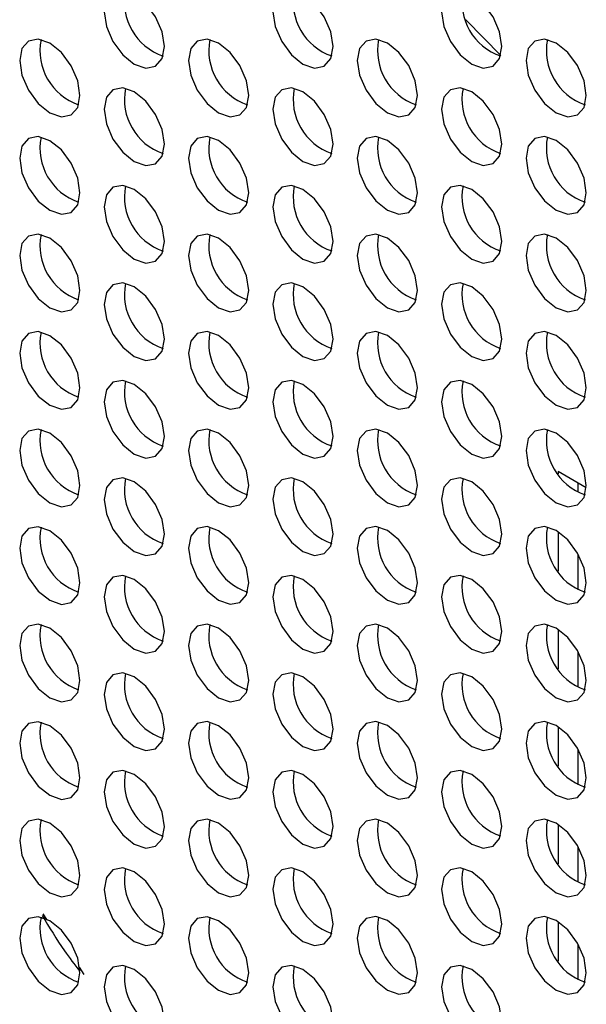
# Model space of a CAD drawing. Header units: millimetres. Extents: x 256 to 1374, y 313 to 1176.
# Tile 175 of 212: x 1176.71 to 1183.36, y 966.56 to 978.1. Entities that reach past the tile are written whole.
import ezdxf

# ---------------------------------------------------------------- set-up
doc = ezdxf.new("R2010")
doc.units = ezdxf.units.MM

msp = doc.modelspace()

# ---------------------------------------------------------------- linework, layer by layer
at = {"color": 7, "linetype": 'Continuous', "lineweight": 30}
for p, q in [((1183.3557, 972.6138), (1183.0266, 972.8038)), ((1183.0266, 972.8038), (1183.0266, 972.7783)), ((1183.2623, 972.5615), (1183.2623, 972.6678)), ((1183.0266, 972.097), (1183.0266, 971.6351)), ((1183.2623, 971.4183), (1183.2623, 971.8311)), ((1183.0266, 970.9538), (1183.0266, 970.492)), ((1183.2623, 970.2751), (1183.2623, 970.6879)), ((1183.0266, 969.8106), (1183.0266, 969.3488)), ((1183.2623, 969.132), (1183.2623, 969.5448)), ((1183.0266, 968.6675), (1183.0266, 968.2056)), ((1183.2623, 967.9888), (1183.2623, 968.4016)), ((1176.9799, 967.6201), (1177.0257, 967.5526)), ((1183.0266, 967.5243), (1183.0266, 967.0625)), ((1183.2623, 966.8457), (1183.2623, 967.2585)), ((1177.4064, 966.9919), (1177.4634, 966.908))]:
    msp.add_line(p, q, dxfattribs=at)
at = {"color": 7, "linetype": 'Continuous', "lineweight": 30, "flags": 128}
for points in [[(1178.4069, 977.786), (1178.38, 977.9578), (1178.3033, 978.1345), (1178.1886, 978.2892), (1178.0533, 978.3984), (1177.918, 978.4454), (1177.8033, 978.4231), (1177.7267, 978.3349), (1177.6998, 978.1942), (1177.7267, 978.0224), (1177.8033, 977.8457), (1177.918, 977.691), (1178.0533, 977.5818), (1178.1886, 977.5348), (1178.3033, 977.5571), (1178.38, 977.6453), (1178.4069, 977.786)], [(1180.3868, 977.7862), (1180.3599, 977.958), (1180.2832, 978.1347), (1180.1685, 978.2894), (1180.0332, 978.3986), (1179.8979, 978.4456), (1179.7832, 978.4233), (1179.7066, 978.3351), (1179.6797, 978.1944), (1179.7066, 978.0226), (1179.7832, 977.8459), (1179.8979, 977.6912), (1180.0332, 977.582), (1180.1685, 977.535), (1180.2832, 977.5573), (1180.3599, 977.6455), (1180.3868, 977.7862)], [(1182.3667, 977.7864), (1182.3398, 977.9582), (1182.2631, 978.1348), (1182.1484, 978.2896), (1182.0131, 978.3987), (1181.8778, 978.4458), (1181.7631, 978.4235), (1181.6865, 978.3353), (1181.6596, 978.1946), (1181.6865, 978.0228), (1181.7631, 977.8461), (1181.8778, 977.6914), (1182.0131, 977.5822), (1182.1484, 977.5352), (1182.2631, 977.5575), (1182.3398, 977.6457), (1182.3667, 977.7864)], [(1182.353, 977.6819), (1181.9454, 978.0959), (1181.943, 978.0983)], [(1177.4169, 977.2143), (1177.39, 977.3861), (1177.3134, 977.5628), (1177.1987, 977.7175), (1177.0634, 977.8267), (1176.9281, 977.8737), (1176.8134, 977.8514), (1176.7367, 977.7632), (1176.7098, 977.6225), (1176.7367, 977.4508), (1176.8134, 977.2741), (1176.9281, 977.1193), (1177.0634, 977.0102), (1177.1987, 976.9631), (1177.3134, 976.9854), (1177.39, 977.0736), (1177.4169, 977.2143)], [(1179.3968, 977.2145), (1179.3699, 977.3863), (1179.2933, 977.563), (1179.1786, 977.7177), (1179.0433, 977.8269), (1178.908, 977.8739), (1178.7933, 977.8516), (1178.7166, 977.7634), (1178.6897, 977.6227), (1178.7166, 977.4509), (1178.7933, 977.2743), (1178.908, 977.1195), (1179.0433, 977.0103), (1179.1786, 976.9633), (1179.2933, 976.9856), (1179.3699, 977.0738), (1179.3968, 977.2145)], [(1181.3767, 977.2147), (1181.3498, 977.3865), (1181.2732, 977.5632), (1181.1585, 977.7179), (1181.0232, 977.8271), (1180.8879, 977.8741), (1180.7732, 977.8518), (1180.6965, 977.7636), (1180.6696, 977.6229), (1180.6965, 977.4511), (1180.7732, 977.2744), (1180.8879, 977.1197), (1181.0232, 977.0105), (1181.1585, 976.9635), (1181.2732, 976.9858), (1181.3498, 977.074), (1181.3767, 977.2147)], [(1183.3566, 977.2149), (1183.3297, 977.3867), (1183.2531, 977.5634), (1183.1384, 977.7181), (1183.0031, 977.8273), (1182.8678, 977.8743), (1182.7531, 977.852), (1182.6764, 977.7638), (1182.6495, 977.6231), (1182.6764, 977.4513), (1182.7531, 977.2746), (1182.8678, 977.1199), (1183.0031, 977.0107), (1183.1384, 976.9637), (1183.2531, 976.986), (1183.3297, 977.0742), (1183.3566, 977.2149)], [(1178.4069, 976.6428), (1178.38, 976.8146), (1178.3033, 976.9913), (1178.1886, 977.146), (1178.0533, 977.2552), (1177.918, 977.3022), (1177.8033, 977.28), (1177.7267, 977.1918), (1177.6998, 977.0511), (1177.7267, 976.8793), (1177.8033, 976.7026), (1177.918, 976.5479), (1178.0533, 976.4387), (1178.1886, 976.3916), (1178.3033, 976.4139), (1178.38, 976.5021), (1178.4069, 976.6428)], [(1180.3868, 976.643), (1180.3599, 976.8148), (1180.2832, 976.9915), (1180.1685, 977.1462), (1180.0332, 977.2554), (1179.8979, 977.3024), (1179.7832, 977.2801), (1179.7066, 977.1919), (1179.6797, 977.0512), (1179.7066, 976.8795), (1179.7832, 976.7028), (1179.8979, 976.5481), (1180.0332, 976.4389), (1180.1685, 976.3918), (1180.2832, 976.4141), (1180.3599, 976.5023), (1180.3868, 976.643)], [(1182.3667, 976.6432), (1182.3398, 976.815), (1182.2631, 976.9917), (1182.1484, 977.1464), (1182.0131, 977.2556), (1181.8778, 977.3026), (1181.7631, 977.2803), (1181.6865, 977.1921), (1181.6596, 977.0514), (1181.6865, 976.8797), (1181.7631, 976.703), (1181.8778, 976.5482), (1182.0131, 976.439), (1182.1484, 976.392), (1182.2631, 976.4143), (1182.3398, 976.5025), (1182.3667, 976.6432)], [(1177.4169, 976.0712), (1177.39, 976.2429), (1177.3134, 976.4196), (1177.1987, 976.5744), (1177.0634, 976.6835), (1176.9281, 976.7306), (1176.8134, 976.7083), (1176.7367, 976.6201), (1176.7098, 976.4794), (1176.7367, 976.3076), (1176.8134, 976.1309), (1176.9281, 975.9762), (1177.0634, 975.867), (1177.1987, 975.82), (1177.3134, 975.8423), (1177.39, 975.9305), (1177.4169, 976.0712)], [(1179.3968, 976.0714), (1179.3699, 976.2431), (1179.2933, 976.4198), (1179.1786, 976.5746), (1179.0433, 976.6837), (1178.908, 976.7308), (1178.7933, 976.7085), (1178.7166, 976.6203), (1178.6897, 976.4796), (1178.7166, 976.3078), (1178.7933, 976.1311), (1178.908, 975.9764), (1179.0433, 975.8672), (1179.1786, 975.8202), (1179.2933, 975.8425), (1179.3699, 975.9307), (1179.3968, 976.0714)], [(1181.3767, 976.0715), (1181.3498, 976.2433), (1181.2732, 976.42), (1181.1585, 976.5747), (1181.0232, 976.6839), (1180.8879, 976.7309), (1180.7732, 976.7087), (1180.6965, 976.6205), (1180.6696, 976.4797), (1180.6965, 976.308), (1180.7732, 976.1313), (1180.8879, 975.9766), (1181.0232, 975.8674), (1181.1585, 975.8204), (1181.2732, 975.8426), (1181.3498, 975.9308), (1181.3767, 976.0715)], [(1183.3566, 976.0717), (1183.3297, 976.2435), (1183.2531, 976.4202), (1183.1384, 976.5749), (1183.0031, 976.6841), (1182.8678, 976.7311), (1182.7531, 976.7088), (1182.6764, 976.6206), (1182.6495, 976.4799), (1182.6764, 976.3082), (1182.7531, 976.1315), (1182.8678, 975.9767), (1183.0031, 975.8676), (1183.1384, 975.8205), (1183.2531, 975.8428), (1183.3297, 975.931), (1183.3566, 976.0717)], [(1178.4069, 975.4997), (1178.38, 975.6715), (1178.3033, 975.8482), (1178.1886, 976.0029), (1178.0533, 976.1121), (1177.918, 976.1591), (1177.8033, 976.1368), (1177.7267, 976.0486), (1177.6998, 975.9079), (1177.7267, 975.7361), (1177.8033, 975.5594), (1177.918, 975.4047), (1178.0533, 975.2955), (1178.1886, 975.2485), (1178.3033, 975.2708), (1178.38, 975.359), (1178.4069, 975.4997)], [(1180.3868, 975.4999), (1180.3599, 975.6716), (1180.2832, 975.8483), (1180.1685, 976.0031), (1180.0332, 976.1123), (1179.8979, 976.1593), (1179.7832, 976.137), (1179.7066, 976.0488), (1179.6797, 975.9081), (1179.7066, 975.7363), (1179.7832, 975.5596), (1179.8979, 975.4049), (1180.0332, 975.2957), (1180.1685, 975.2487), (1180.2832, 975.271), (1180.3599, 975.3592), (1180.3868, 975.4999)], [(1182.3667, 975.5001), (1182.3398, 975.6718), (1182.2631, 975.8485), (1182.1484, 976.0032), (1182.0131, 976.1124), (1181.8778, 976.1595), (1181.7631, 976.1372), (1181.6865, 976.049), (1181.6596, 975.9083), (1181.6865, 975.7365), (1181.7631, 975.5598), (1181.8778, 975.4051), (1182.0131, 975.2959), (1182.1484, 975.2489), (1182.2631, 975.2712), (1182.3398, 975.3594), (1182.3667, 975.5001)], [(1177.4169, 974.928), (1177.39, 975.0998), (1177.3134, 975.2765), (1177.1987, 975.4312), (1177.0634, 975.5404), (1176.9281, 975.5874), (1176.8134, 975.5651), (1176.7367, 975.4769), (1176.7098, 975.3362), (1176.7367, 975.1644), (1176.8134, 974.9878), (1176.9281, 974.833), (1177.0634, 974.7238), (1177.1987, 974.6768), (1177.3134, 974.6991), (1177.39, 974.7873), (1177.4169, 974.928)], [(1179.3968, 974.9282), (1179.3699, 975.1), (1179.2933, 975.2767), (1179.1786, 975.4314), (1179.0433, 975.5406), (1178.908, 975.5876), (1178.7933, 975.5653), (1178.7166, 975.4771), (1178.6897, 975.3364), (1178.7166, 975.1646), (1178.7933, 974.9879), (1178.908, 974.8332), (1179.0433, 974.724), (1179.1786, 974.677), (1179.2933, 974.6993), (1179.3699, 974.7875), (1179.3968, 974.9282)], [(1181.3767, 974.9284), (1181.3498, 975.1002), (1181.2732, 975.2769), (1181.1585, 975.4316), (1181.0232, 975.5408), (1180.8879, 975.5878), (1180.7732, 975.5655), (1180.6965, 975.4773), (1180.6696, 975.3366), (1180.6965, 975.1648), (1180.7732, 974.9881), (1180.8879, 974.8334), (1181.0232, 974.7242), (1181.1585, 974.6772), (1181.2732, 974.6995), (1181.3498, 974.7877), (1181.3767, 974.9284)], [(1183.3566, 974.9286), (1183.3297, 975.1004), (1183.2531, 975.277), (1183.1384, 975.4318), (1183.0031, 975.5409), (1182.8678, 975.588), (1182.7531, 975.5657), (1182.6764, 975.4775), (1182.6495, 975.3368), (1182.6764, 975.165), (1182.7531, 974.9883), (1182.8678, 974.8336), (1183.0031, 974.7244), (1183.1384, 974.6774), (1183.2531, 974.6997), (1183.3297, 974.7879), (1183.3566, 974.9286)], [(1178.4069, 974.3565), (1178.38, 974.5283), (1178.3033, 974.705), (1178.1886, 974.8597), (1178.0533, 974.9689), (1177.918, 975.0159), (1177.8033, 974.9936), (1177.7267, 974.9054), (1177.6998, 974.7647), (1177.7267, 974.593), (1177.8033, 974.4163), (1177.918, 974.2615), (1178.0533, 974.1524), (1178.1886, 974.1053), (1178.3033, 974.1276), (1178.38, 974.2158), (1178.4069, 974.3565)], [(1180.3868, 974.3567), (1180.3599, 974.5285), (1180.2832, 974.7052), (1180.1685, 974.8599), (1180.0332, 974.9691), (1179.8979, 975.0161), (1179.7832, 974.9938), (1179.7066, 974.9056), (1179.6797, 974.7649), (1179.7066, 974.5931), (1179.7832, 974.4165), (1179.8979, 974.2617), (1180.0332, 974.1526), (1180.1685, 974.1055), (1180.2832, 974.1278), (1180.3599, 974.216), (1180.3868, 974.3567)], [(1182.3667, 974.3569), (1182.3398, 974.5287), (1182.2631, 974.7054), (1182.1484, 974.8601), (1182.0131, 974.9693), (1181.8778, 975.0163), (1181.7631, 974.994), (1181.6865, 974.9058), (1181.6596, 974.7651), (1181.6865, 974.5933), (1181.7631, 974.4166), (1181.8778, 974.2619), (1182.0131, 974.1527), (1182.1484, 974.1057), (1182.2631, 974.128), (1182.3398, 974.2162), (1182.3667, 974.3569)], [(1177.4169, 973.7849), (1177.39, 973.9566), (1177.3134, 974.1333), (1177.1987, 974.288), (1177.0634, 974.3972), (1176.9281, 974.4443), (1176.8134, 974.422), (1176.7367, 974.3338), (1176.7098, 974.1931), (1176.7367, 974.0213), (1176.8134, 973.8446), (1176.9281, 973.6899), (1177.0634, 973.5807), (1177.1987, 973.5337), (1177.3134, 973.556), (1177.39, 973.6442), (1177.4169, 973.7849)], [(1179.3968, 973.785), (1179.3699, 973.9568), (1179.2933, 974.1335), (1179.1786, 974.2882), (1179.0433, 974.3974), (1178.908, 974.4445), (1178.7933, 974.4222), (1178.7166, 974.334), (1178.6897, 974.1933), (1178.7166, 974.0215), (1178.7933, 973.8448), (1178.908, 973.6901), (1179.0433, 973.5809), (1179.1786, 973.5339), (1179.2933, 973.5561), (1179.3699, 973.6443), (1179.3968, 973.785)], [(1181.3767, 973.7852), (1181.3498, 973.957), (1181.2732, 974.1337), (1181.1585, 974.2884), (1181.0232, 974.3976), (1180.8879, 974.4446), (1180.7732, 974.4223), (1180.6965, 974.3341), (1180.6696, 974.1934), (1180.6965, 974.0217), (1180.7732, 973.845), (1180.8879, 973.6902), (1181.0232, 973.5811), (1181.1585, 973.534), (1181.2732, 973.5563), (1181.3498, 973.6445), (1181.3767, 973.7852)], [(1183.3566, 973.7854), (1183.3297, 973.9572), (1183.2531, 974.1339), (1183.1384, 974.2886), (1183.0031, 974.3978), (1182.8678, 974.4448), (1182.7531, 974.4225), (1182.6764, 974.3343), (1182.6495, 974.1936), (1182.6764, 974.0218), (1182.7531, 973.8452), (1182.8678, 973.6904), (1183.0031, 973.5813), (1183.1384, 973.5342), (1183.2531, 973.5565), (1183.3297, 973.6447), (1183.3566, 973.7854)], [(1178.4069, 973.2134), (1178.38, 973.3852), (1178.3033, 973.5618), (1178.1886, 973.7166), (1178.0533, 973.8257), (1177.918, 973.8728), (1177.8033, 973.8505), (1177.7267, 973.7623), (1177.6998, 973.6216), (1177.7267, 973.4498), (1177.8033, 973.2731), (1177.918, 973.1184), (1178.0533, 973.0092), (1178.1886, 972.9622), (1178.3033, 972.9845), (1178.38, 973.0727), (1178.4069, 973.2134)], [(1180.3868, 973.2136), (1180.3599, 973.3853), (1180.2832, 973.562), (1180.1685, 973.7168), (1180.0332, 973.8259), (1179.8979, 973.873), (1179.7832, 973.8507), (1179.7066, 973.7625), (1179.6797, 973.6218), (1179.7066, 973.45), (1179.7832, 973.2733), (1179.8979, 973.1186), (1180.0332, 973.0094), (1180.1685, 972.9624), (1180.2832, 972.9847), (1180.3599, 973.0729), (1180.3868, 973.2136)], [(1182.3667, 973.2137), (1182.3398, 973.3855), (1182.2631, 973.5622), (1182.1484, 973.7169), (1182.0131, 973.8261), (1181.8778, 973.8732), (1181.7631, 973.8509), (1181.6865, 973.7627), (1181.6596, 973.622), (1181.6865, 973.4502), (1181.7631, 973.2735), (1181.8778, 973.1188), (1182.0131, 973.0096), (1182.1484, 972.9625), (1182.2631, 972.9848), (1182.3398, 973.073), (1182.3667, 973.2137)], [(1177.4169, 972.6417), (1177.39, 972.8135), (1177.3134, 972.9902), (1177.1987, 973.1449), (1177.0634, 973.2541), (1176.9281, 973.3011), (1176.8134, 973.2788), (1176.7367, 973.1906), (1176.7098, 973.0499), (1176.7367, 972.8781), (1176.8134, 972.7014), (1176.9281, 972.5467), (1177.0634, 972.4375), (1177.1987, 972.3905), (1177.3134, 972.4128), (1177.39, 972.501), (1177.4169, 972.6417)], [(1179.3968, 972.6419), (1179.3699, 972.8137), (1179.2933, 972.9904), (1179.1786, 973.1451), (1179.0433, 973.2543), (1178.908, 973.3013), (1178.7933, 973.279), (1178.7166, 973.1908), (1178.6897, 973.0501), (1178.7166, 972.8783), (1178.7933, 972.7016), (1178.908, 972.5469), (1179.0433, 972.4377), (1179.1786, 972.3907), (1179.2933, 972.413), (1179.3699, 972.5012), (1179.3968, 972.6419)], [(1181.3767, 972.6421), (1181.3498, 972.8139), (1181.2732, 972.9905), (1181.1585, 973.1453), (1181.0232, 973.2544), (1180.8879, 973.3015), (1180.7732, 973.2792), (1180.6965, 973.191), (1180.6696, 973.0503), (1180.6965, 972.8785), (1180.7732, 972.7018), (1180.8879, 972.5471), (1181.0232, 972.4379), (1181.1585, 972.3909), (1181.2732, 972.4132), (1181.3498, 972.5014), (1181.3767, 972.6421)], [(1183.3566, 972.6423), (1183.3297, 972.814), (1183.2531, 972.9907), (1183.1384, 973.1455), (1183.0031, 973.2546), (1182.8678, 973.3017), (1182.7531, 973.2794), (1182.6764, 973.1912), (1182.6495, 973.0505), (1182.6764, 972.8787), (1182.7531, 972.702), (1182.8678, 972.5473), (1183.0031, 972.4381), (1183.1384, 972.3911), (1183.2531, 972.4133), (1183.3297, 972.5016), (1183.3566, 972.6423)], [(1178.4069, 972.0702), (1178.38, 972.242), (1178.3033, 972.4187), (1178.1886, 972.5734), (1178.0533, 972.6826), (1177.918, 972.7296), (1177.8033, 972.7073), (1177.7267, 972.6191), (1177.6998, 972.4784), (1177.7267, 972.3066), (1177.8033, 972.13), (1177.918, 971.9752), (1178.0533, 971.8661), (1178.1886, 971.819), (1178.3033, 971.8413), (1178.38, 971.9295), (1178.4069, 972.0702)], [(1180.3868, 972.0704), (1180.3599, 972.2422), (1180.2832, 972.4189), (1180.1685, 972.5736), (1180.0332, 972.6828), (1179.8979, 972.7298), (1179.7832, 972.7075), (1179.7066, 972.6193), (1179.6797, 972.4786), (1179.7066, 972.3068), (1179.7832, 972.1301), (1179.8979, 971.9754), (1180.0332, 971.8662), (1180.1685, 971.8192), (1180.2832, 971.8415), (1180.3599, 971.9297), (1180.3868, 972.0704)], [(1182.3667, 972.0706), (1182.3398, 972.2424), (1182.2631, 972.4191), (1182.1484, 972.5738), (1182.0131, 972.683), (1181.8778, 972.73), (1181.7631, 972.7077), (1181.6865, 972.6195), (1181.6596, 972.4788), (1181.6865, 972.307), (1181.7631, 972.1303), (1181.8778, 971.9756), (1182.0131, 971.8664), (1182.1484, 971.8194), (1182.2631, 971.8417), (1182.3398, 971.9299), (1182.3667, 972.0706)], [(1177.4169, 971.4985), (1177.39, 971.6703), (1177.3134, 971.847), (1177.1987, 972.0017), (1177.0634, 972.1109), (1176.9281, 972.1579), (1176.8134, 972.1357), (1176.7367, 972.0475), (1176.7098, 971.9068), (1176.7367, 971.735), (1176.8134, 971.5583), (1176.9281, 971.4036), (1177.0634, 971.2944), (1177.1987, 971.2473), (1177.3134, 971.2696), (1177.39, 971.3578), (1177.4169, 971.4985)], [(1179.3968, 971.4987), (1179.3699, 971.6705), (1179.2933, 971.8472), (1179.1786, 972.0019), (1179.0433, 972.1111), (1178.908, 972.1581), (1178.7933, 972.1358), (1178.7166, 972.0476), (1178.6897, 971.9069), (1178.7166, 971.7352), (1178.7933, 971.5585), (1178.908, 971.4038), (1179.0433, 971.2946), (1179.1786, 971.2475), (1179.2933, 971.2698), (1179.3699, 971.358), (1179.3968, 971.4987)], [(1181.3767, 971.4989), (1181.3498, 971.6707), (1181.2732, 971.8474), (1181.1585, 972.0021), (1181.0232, 972.1113), (1180.8879, 972.1583), (1180.7732, 972.136), (1180.6965, 972.0478), (1180.6696, 971.9071), (1180.6965, 971.7353), (1180.7732, 971.5587), (1180.8879, 971.4039), (1181.0232, 971.2947), (1181.1585, 971.2477), (1181.2732, 971.27), (1181.3498, 971.3582), (1181.3767, 971.4989)], [(1183.3566, 971.4991), (1183.3297, 971.6709), (1183.2531, 971.8476), (1183.1384, 972.0023), (1183.0031, 972.1115), (1182.8678, 972.1585), (1182.7531, 972.1362), (1182.6764, 972.048), (1182.6495, 971.9073), (1182.6764, 971.7355), (1182.7531, 971.5588), (1182.8678, 971.4041), (1183.0031, 971.2949), (1183.1384, 971.2479), (1183.2531, 971.2702), (1183.3297, 971.3584), (1183.3566, 971.4991)], [(1178.4069, 970.9271), (1178.38, 971.0988), (1178.3033, 971.2755), (1178.1886, 971.4303), (1178.0533, 971.5394), (1177.918, 971.5865), (1177.8033, 971.5642), (1177.7267, 971.476), (1177.6998, 971.3353), (1177.7267, 971.1635), (1177.8033, 970.9868), (1177.918, 970.8321), (1178.0533, 970.7229), (1178.1886, 970.6759), (1178.3033, 970.6981), (1178.38, 970.7864), (1178.4069, 970.9271)], [(1180.3868, 970.9272), (1180.3599, 971.099), (1180.2832, 971.2757), (1180.1685, 971.4304), (1180.0332, 971.5396), (1179.8979, 971.5866), (1179.7832, 971.5644), (1179.7066, 971.4762), (1179.6797, 971.3355), (1179.7066, 971.1637), (1179.7832, 970.987), (1179.8979, 970.8323), (1180.0332, 970.7231), (1180.1685, 970.6761), (1180.2832, 970.6983), (1180.3599, 970.7865), (1180.3868, 970.9272)], [(1182.3667, 970.9274), (1182.3398, 971.0992), (1182.2631, 971.2759), (1182.1484, 971.4306), (1182.0131, 971.5398), (1181.8778, 971.5868), (1181.7631, 971.5645), (1181.6865, 971.4763), (1181.6596, 971.3356), (1181.6865, 971.1639), (1181.7631, 970.9872), (1181.8778, 970.8325), (1182.0131, 970.7233), (1182.1484, 970.6762), (1182.2631, 970.6985), (1182.3398, 970.7867), (1182.3667, 970.9274)], [(1177.4169, 970.3554), (1177.39, 970.5272), (1177.3134, 970.7039), (1177.1987, 970.8586), (1177.0634, 970.9678), (1176.9281, 971.0148), (1176.8134, 970.9925), (1176.7367, 970.9043), (1176.7098, 970.7636), (1176.7367, 970.5918), (1176.8134, 970.4151), (1176.9281, 970.2604), (1177.0634, 970.1512), (1177.1987, 970.1042), (1177.3134, 970.1265), (1177.39, 970.2147), (1177.4169, 970.3554)], [(1179.3968, 970.3556), (1179.3699, 970.5273), (1179.2933, 970.704), (1179.1786, 970.8588), (1179.0433, 970.9679), (1178.908, 971.015), (1178.7933, 970.9927), (1178.7166, 970.9045), (1178.6897, 970.7638), (1178.7166, 970.592), (1178.7933, 970.4153), (1178.908, 970.2606), (1179.0433, 970.1514), (1179.1786, 970.1044), (1179.2933, 970.1267), (1179.3699, 970.2149), (1179.3968, 970.3556)], [(1181.3767, 970.3558), (1181.3498, 970.5275), (1181.2732, 970.7042), (1181.1585, 970.8589), (1181.0232, 970.9681), (1180.8879, 971.0152), (1180.7732, 970.9929), (1180.6965, 970.9047), (1180.6696, 970.764), (1180.6965, 970.5922), (1180.7732, 970.4155), (1180.8879, 970.2608), (1181.0232, 970.1516), (1181.1585, 970.1046), (1181.2732, 970.1269), (1181.3498, 970.2151), (1181.3767, 970.3558)], [(1183.3566, 970.3559), (1183.3297, 970.5277), (1183.2531, 970.7044), (1183.1384, 970.8591), (1183.0031, 970.9683), (1182.8678, 971.0153), (1182.7531, 970.9931), (1182.6764, 970.9049), (1182.6495, 970.7642), (1182.6764, 970.5924), (1182.7531, 970.4157), (1182.8678, 970.261), (1183.0031, 970.1518), (1183.1384, 970.1048), (1183.2531, 970.127), (1183.3297, 970.2152), (1183.3566, 970.3559)], [(1178.4069, 969.7839), (1178.38, 969.9557), (1178.3033, 970.1324), (1178.1886, 970.2871), (1178.0533, 970.3963), (1177.918, 970.4433), (1177.8033, 970.421), (1177.7267, 970.3328), (1177.6998, 970.1921), (1177.7267, 970.0203), (1177.8033, 969.8436), (1177.918, 969.6889), (1178.0533, 969.5797), (1178.1886, 969.5327), (1178.3033, 969.555), (1178.38, 969.6432), (1178.4069, 969.7839)], [(1180.3868, 969.7841), (1180.3599, 969.9559), (1180.2832, 970.1326), (1180.1685, 970.2873), (1180.0332, 970.3965), (1179.8979, 970.4435), (1179.7832, 970.4212), (1179.7066, 970.333), (1179.6797, 970.1923), (1179.7066, 970.0205), (1179.7832, 969.8438), (1179.8979, 969.6891), (1180.0332, 969.5799), (1180.1685, 969.5329), (1180.2832, 969.5552), (1180.3599, 969.6434), (1180.3868, 969.7841)], [(1182.3667, 969.7843), (1182.3398, 969.956), (1182.2631, 970.1327), (1182.1484, 970.2875), (1182.0131, 970.3966), (1181.8778, 970.4437), (1181.7631, 970.4214), (1181.6865, 970.3332), (1181.6596, 970.1925), (1181.6865, 970.0207), (1181.7631, 969.844), (1181.8778, 969.6893), (1182.0131, 969.5801), (1182.1484, 969.5331), (1182.2631, 969.5554), (1182.3398, 969.6436), (1182.3667, 969.7843)], [(1177.4169, 969.2122), (1177.39, 969.384), (1177.3134, 969.5607), (1177.1987, 969.7154), (1177.0634, 969.8246), (1176.9281, 969.8716), (1176.8134, 969.8493), (1176.7367, 969.7611), (1176.7098, 969.6204), (1176.7367, 969.4487), (1176.8134, 969.272), (1176.9281, 969.1172), (1177.0634, 969.0081), (1177.1987, 968.961), (1177.3134, 968.9833), (1177.39, 969.0715), (1177.4169, 969.2122)], [(1179.3968, 969.2124), (1179.3699, 969.3842), (1179.2933, 969.5609), (1179.1786, 969.7156), (1179.0433, 969.8248), (1178.908, 969.8718), (1178.7933, 969.8495), (1178.7166, 969.7613), (1178.6897, 969.6206), (1178.7166, 969.4488), (1178.7933, 969.2722), (1178.908, 969.1174), (1179.0433, 969.0083), (1179.1786, 968.9612), (1179.2933, 968.9835), (1179.3699, 969.0717), (1179.3968, 969.2124)], [(1181.3767, 969.2126), (1181.3498, 969.3844), (1181.2732, 969.5611), (1181.1585, 969.7158), (1181.0232, 969.825), (1180.8879, 969.872), (1180.7732, 969.8497), (1180.6965, 969.7615), (1180.6696, 969.6208), (1180.6965, 969.449), (1180.7732, 969.2723), (1180.8879, 969.1176), (1181.0232, 969.0084), (1181.1585, 968.9614), (1181.2732, 968.9837), (1181.3498, 969.0719), (1181.3767, 969.2126)], [(1183.3566, 969.2128), (1183.3297, 969.3846), (1183.2531, 969.5613), (1183.1384, 969.716), (1183.0031, 969.8252), (1182.8678, 969.8722), (1182.7531, 969.8499), (1182.6764, 969.7617), (1182.6495, 969.621), (1182.6764, 969.4492), (1182.7531, 969.2725), (1182.8678, 969.1178), (1183.0031, 969.0086), (1183.1384, 968.9616), (1183.2531, 968.9839), (1183.3297, 969.0721), (1183.3566, 969.2128)], [(1178.4069, 968.6407), (1178.38, 968.8125), (1178.3033, 968.9892), (1178.1886, 969.1439), (1178.0533, 969.2531), (1177.918, 969.3001), (1177.8033, 969.2779), (1177.7267, 969.1897), (1177.6998, 969.049), (1177.7267, 968.8772), (1177.8033, 968.7005), (1177.918, 968.5458), (1178.0533, 968.4366), (1178.1886, 968.3896), (1178.3033, 968.4118), (1178.38, 968.5), (1178.4069, 968.6407)], [(1180.3868, 968.6409), (1180.3599, 968.8127), (1180.2832, 968.9894), (1180.1685, 969.1441), (1180.0332, 969.2533), (1179.8979, 969.3003), (1179.7832, 969.2781), (1179.7066, 969.1898), (1179.6797, 969.0491), (1179.7066, 968.8774), (1179.7832, 968.7007), (1179.8979, 968.5459), (1180.0332, 968.4368), (1180.1685, 968.3897), (1180.2832, 968.412), (1180.3599, 968.5002), (1180.3868, 968.6409)], [(1182.3667, 968.6411), (1182.3398, 968.8129), (1182.2631, 968.9896), (1182.1484, 969.1443), (1182.0131, 969.2535), (1181.8778, 969.3005), (1181.7631, 969.2782), (1181.6865, 969.19), (1181.6596, 969.0493), (1181.6865, 968.8775), (1181.7631, 968.7009), (1181.8778, 968.5461), (1182.0131, 968.437), (1182.1484, 968.3899), (1182.2631, 968.4122), (1182.3398, 968.5004), (1182.3667, 968.6411)], [(1177.4169, 968.0691), (1177.39, 968.2409), (1177.3134, 968.4175), (1177.1987, 968.5723), (1177.0634, 968.6814), (1176.9281, 968.7285), (1176.8134, 968.7062), (1176.7367, 968.618), (1176.7098, 968.4773), (1176.7367, 968.3055), (1176.8134, 968.1288), (1176.9281, 967.9741), (1177.0634, 967.8649), (1177.1987, 967.8179), (1177.3134, 967.8402), (1177.39, 967.9284), (1177.4169, 968.0691)], [(1179.3968, 968.0693), (1179.3699, 968.241), (1179.2933, 968.4177), (1179.1786, 968.5724), (1179.0433, 968.6816), (1178.908, 968.7287), (1178.7933, 968.7064), (1178.7166, 968.6182), (1178.6897, 968.4775), (1178.7166, 968.3057), (1178.7933, 968.129), (1178.908, 967.9743), (1179.0433, 967.8651), (1179.1786, 967.8181), (1179.2933, 967.8404), (1179.3699, 967.9286), (1179.3968, 968.0693)], [(1181.3767, 968.0694), (1181.3498, 968.2412), (1181.2732, 968.4179), (1181.1585, 968.5726), (1181.0232, 968.6818), (1180.8879, 968.7289), (1180.7732, 968.7066), (1180.6965, 968.6184), (1180.6696, 968.4777), (1180.6965, 968.3059), (1180.7732, 968.1292), (1180.8879, 967.9745), (1181.0232, 967.8653), (1181.1585, 967.8182), (1181.2732, 967.8405), (1181.3498, 967.9287), (1181.3767, 968.0694)], [(1183.3566, 968.0696), (1183.3297, 968.2414), (1183.2531, 968.4181), (1183.1384, 968.5728), (1183.0031, 968.682), (1182.8678, 968.729), (1182.7531, 968.7067), (1182.6764, 968.6185), (1182.6495, 968.4778), (1182.6764, 968.3061), (1182.7531, 968.1294), (1182.8678, 967.9746), (1183.0031, 967.8655), (1183.1384, 967.8184), (1183.2531, 967.8407), (1183.3297, 967.9289), (1183.3566, 968.0696)], [(1178.4069, 967.4976), (1178.38, 967.6694), (1178.3033, 967.8461), (1178.1886, 968.0008), (1178.0533, 968.11), (1177.918, 968.157), (1177.8033, 968.1347), (1177.7267, 968.0465), (1177.6998, 967.9058), (1177.7267, 967.734), (1177.8033, 967.5573), (1177.918, 967.4026), (1178.0533, 967.2934), (1178.1886, 967.2464), (1178.3033, 967.2687), (1178.38, 967.3569), (1178.4069, 967.4976)], [(1180.3868, 967.4978), (1180.3599, 967.6696), (1180.2832, 967.8462), (1180.1685, 968.001), (1180.0332, 968.1101), (1179.8979, 968.1572), (1179.7832, 968.1349), (1179.7066, 968.0467), (1179.6797, 967.906), (1179.7066, 967.7342), (1179.7832, 967.5575), (1179.8979, 967.4028), (1180.0332, 967.2936), (1180.1685, 967.2466), (1180.2832, 967.2689), (1180.3599, 967.3571), (1180.3868, 967.4978)], [(1182.3667, 967.498), (1182.3398, 967.6697), (1182.2631, 967.8464), (1182.1484, 968.0012), (1182.0131, 968.1103), (1181.8778, 968.1574), (1181.7631, 968.1351), (1181.6865, 968.0469), (1181.6596, 967.9062), (1181.6865, 967.7344), (1181.7631, 967.5577), (1181.8778, 967.403), (1182.0131, 967.2938), (1182.1484, 967.2468), (1182.2631, 967.2691), (1182.3398, 967.3573), (1182.3667, 967.498)], [(1177.4169, 966.9259), (1177.39, 967.0977), (1177.3134, 967.2744), (1177.1987, 967.4291), (1177.0634, 967.5383), (1176.9281, 967.5853), (1176.8134, 967.563), (1176.7367, 967.4748), (1176.7098, 967.3341), (1176.7367, 967.1623), (1176.8134, 966.9857), (1176.9281, 966.8309), (1177.0634, 966.7218), (1177.1987, 966.6747), (1177.3134, 966.697), (1177.39, 966.7852), (1177.4169, 966.9259)], [(1179.3968, 966.9261), (1179.3699, 967.0979), (1179.2933, 967.2746), (1179.1786, 967.4293), (1179.0433, 967.5385), (1178.908, 967.5855), (1178.7933, 967.5632), (1178.7166, 967.475), (1178.6897, 967.3343), (1178.7166, 967.1625), (1178.7933, 966.9858), (1178.908, 966.8311), (1179.0433, 966.7219), (1179.1786, 966.6749), (1179.2933, 966.6972), (1179.3699, 966.7854), (1179.3968, 966.9261)], [(1181.3767, 966.9263), (1181.3498, 967.0981), (1181.2732, 967.2748), (1181.1585, 967.4295), (1181.0232, 967.5387), (1180.8879, 967.5857), (1180.7732, 967.5634), (1180.6965, 967.4752), (1180.6696, 967.3345), (1180.6965, 967.1627), (1180.7732, 966.986), (1180.8879, 966.8313), (1181.0232, 966.7221), (1181.1585, 966.6751), (1181.2732, 966.6974), (1181.3498, 966.7856), (1181.3767, 966.9263)], [(1183.3566, 966.9265), (1183.3297, 967.0983), (1183.2531, 967.2749), (1183.1384, 967.4297), (1183.0031, 967.5388), (1182.8678, 967.5859), (1182.7531, 967.5636), (1182.6764, 967.4754), (1182.6495, 967.3347), (1182.6764, 967.1629), (1182.7531, 966.9862), (1182.8678, 966.8315), (1183.0031, 966.7223), (1183.1384, 966.6753), (1183.2531, 966.6976), (1183.3297, 966.7858), (1183.3566, 966.9265)], [(1178.4069, 966.3544), (1178.38, 966.5262), (1178.3033, 966.7029), (1178.1886, 966.8576), (1178.0533, 966.9668), (1177.918, 967.0138), (1177.8033, 966.9915), (1177.7267, 966.9033), (1177.6998, 966.7626), (1177.7267, 966.5909), (1177.8033, 966.4142), (1177.918, 966.2594), (1178.0533, 966.1503), (1178.1886, 966.1032), (1178.3033, 966.1255), (1178.38, 966.2137), (1178.4069, 966.3544)], [(1180.3868, 966.3546), (1180.3599, 966.5264), (1180.2832, 966.7031), (1180.1685, 966.8578), (1180.0332, 966.967), (1179.8979, 967.014), (1179.7832, 966.9917), (1179.7066, 966.9035), (1179.6797, 966.7628), (1179.7066, 966.591), (1179.7832, 966.4144), (1179.8979, 966.2596), (1180.0332, 966.1505), (1180.1685, 966.1034), (1180.2832, 966.1257), (1180.3599, 966.2139), (1180.3868, 966.3546)], [(1182.3667, 966.3548), (1182.3398, 966.5266), (1182.2631, 966.7033), (1182.1484, 966.858), (1182.0131, 966.9672), (1181.8778, 967.0142), (1181.7631, 966.9919), (1181.6865, 966.9037), (1181.6596, 966.763), (1181.6865, 966.5912), (1181.7631, 966.4145), (1181.8778, 966.2598), (1182.0131, 966.1506), (1182.1484, 966.1036), (1182.2631, 966.1259), (1182.3398, 966.2141), (1182.3667, 966.3548)]]:
    msp.add_lwpolyline(points, dxfattribs=at)
at = {"color": 7, "linetype": 'Continuous', "lineweight": 30}
for centre, start, end in [((1178.608, 978.3103), 168.83723, 251.15723), ((1180.5879, 978.3105), 168.83632, 251.15841), ((1182.5678, 978.3107), 168.83696, 251.15777), ((1177.6181, 977.7387), 168.83735, 251.15738), ((1179.598, 977.7388), 168.83723, 251.15723), ((1181.5779, 977.739), 168.83626, 251.15834), ((1183.5578, 977.7392), 168.83738, 251.15735), ((1178.608, 977.1672), 168.83735, 251.15738), ((1180.5879, 977.1674), 168.83703, 251.15744), ((1182.5678, 977.1675), 168.83632, 251.15841), ((1177.6181, 976.5955), 168.83717, 251.15756), ((1179.598, 976.5957), 168.83735, 251.15738), ((1181.5779, 976.5959), 168.83697, 251.15736), ((1183.5578, 976.5961), 168.83673, 251.158), ((1178.608, 976.024), 168.83717, 251.15756), ((1180.5879, 976.0242), 168.83714, 251.15759), ((1182.5678, 976.0244), 168.83703, 251.15744), ((1177.6181, 975.4523), 168.83652, 251.15821), ((1179.598, 975.4525), 168.83717, 251.15756), ((1181.5779, 975.4527), 168.83709, 251.15751), ((1183.5578, 975.4529), 168.83744, 251.15703), ((1178.608, 974.8809), 168.83652, 251.15821), ((1180.5879, 974.881), 168.83696, 251.15777), ((1182.5678, 974.8812), 168.83714, 251.15759), ((1177.6181, 974.3092), 168.83719, 251.15727), ((1179.598, 974.3094), 168.83652, 251.15821), ((1181.5779, 974.3096), 168.83691, 251.15769), ((1183.5578, 974.3097), 168.83755, 251.15718), ((1178.608, 973.7377), 168.83719, 251.15727), ((1180.5879, 973.7379), 168.83632, 251.15841), ((1182.5678, 973.7381), 168.83696, 251.15777), ((1177.6181, 973.166), 168.83735, 251.15738), ((1179.598, 973.1662), 168.83719, 251.15727), ((1181.5779, 973.1664), 168.83626, 251.15834), ((1183.5578, 973.1666), 168.83738, 251.15735), ((1178.608, 972.5945), 168.83735, 251.15738), ((1180.5879, 972.5947), 168.83699, 251.15748), ((1182.5678, 972.5949), 168.83632, 251.15841), ((1177.6181, 972.0229), 168.83717, 251.15756), ((1179.598, 972.0231), 168.83735, 251.15738), ((1181.5779, 972.0232), 168.83693, 251.1574), ((1183.5578, 972.0234), 168.83673, 251.158), ((1178.608, 971.4514), 168.83717, 251.15756), ((1180.5879, 971.4516), 168.83714, 251.15759), ((1182.5678, 971.4518), 168.83699, 251.15748), ((1177.6181, 970.8797), 168.83717, 251.15756), ((1179.598, 970.8799), 168.83717, 251.15756), ((1181.5779, 970.8801), 168.83709, 251.15751), ((1183.5578, 970.8803), 168.8374, 251.15707), ((1178.608, 970.3082), 168.83717, 251.15756), ((1180.5879, 970.3084), 168.83696, 251.15777), ((1182.5678, 970.3086), 168.83714, 251.15759), ((1177.6181, 969.7366), 168.83719, 251.15727), ((1179.598, 969.7367), 168.83717, 251.15756), ((1181.5779, 969.7369), 168.83691, 251.15769), ((1183.5578, 969.7371), 168.83755, 251.15718), ((1178.608, 969.1651), 168.83719, 251.15727), ((1180.5879, 969.1653), 168.83696, 251.15777), ((1182.5678, 969.1654), 168.83696, 251.15777), ((1177.6181, 968.5934), 168.83723, 251.15723), ((1179.598, 968.5936), 168.83719, 251.15727), ((1181.5779, 968.5938), 168.83691, 251.15769), ((1183.5578, 968.594), 168.83738, 251.15735), ((1178.608, 968.0219), 168.83723, 251.15723), ((1180.5879, 968.0221), 168.83699, 251.15748), ((1182.5678, 968.0223), 168.83696, 251.15777), ((1177.6181, 967.4502), 168.83717, 251.15756), ((1179.598, 967.4504), 168.83723, 251.15723), ((1181.5779, 967.4506), 168.83693, 251.1574), ((1183.5578, 967.4508), 168.83738, 251.15735), ((1178.608, 966.8788), 168.83717, 251.15756), ((1180.5879, 966.8789), 168.83703, 251.15744), ((1182.5678, 966.8791), 168.83699, 251.15748)]:
    msp.add_arc(centre, 0.67, start, end, dxfattribs=at)
msp.add_open_spline([(1176.9746, 967.6004), (1177.0584, 967.4599), (1177.1946, 967.2319), (1177.353, 967.0246), (1177.4139, 966.9451)], degree=3, knots=[0, 0, 0, 0, 0.6162116, 1, 1, 1, 1], dxfattribs=at)

doc.saveas('drawing.dxf')
